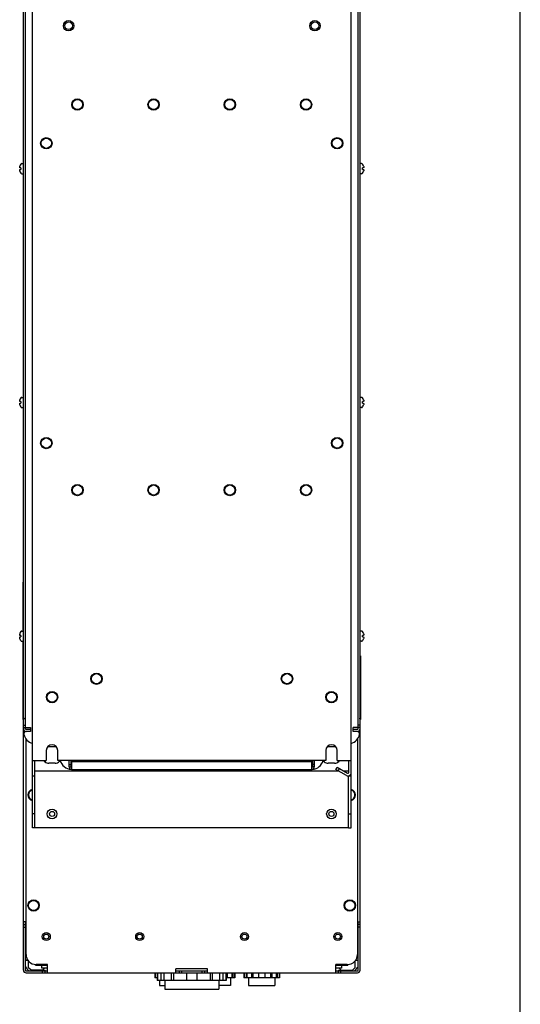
# Model space of a CAD drawing. Header units: millimetres. Extents: x 0 to 1800, y 0 to 1800.
# Tile 36 of 37: x 1406 to 1800, y 408 to 1183. Entities that reach past the tile are written whole.
import ezdxf

# ---------------------------------------------------------------- set-up
doc = ezdxf.new("R2010")
doc.units = ezdxf.units.MM
doc.header["$LTSCALE"] = 117.333333
doc.layers.get('0').update_dxf_attribs({"linetype": 'CONTINUOUS'})
doc.layers.add('00_COMPONENTS', color=7, linetype='CONTINUOUS')

msp = doc.modelspace()

# ---------------------------------------------------------------- linework, layer by layer
at = {"color": 7, "linetype": 'CONTINUOUS'}
msp.add_line((1800, 0), (1800, 1800), dxfattribs=at)
msp.add_line((1800, 0), (1800, 1800), dxfattribs=at)
at = {"layer": '00_COMPONENTS', "color": 7, "linetype": 'CONTINUOUS'}
for p, q in [((1415.8, 547.16), (1415.8, 1341.16)), ((1666.8, 547.16), (1666.8, 1341.16)), ((1410.3, 625.16), (1410.3, 1263.46)), ((1672.3, 625.16), (1672.3, 1263.46)), ((1407.59, 1070.16), (1408.8, 1070.16)), ((1675.01, 1070.16), (1673.8, 1070.16)), ((1405.86, 1067.18), (1406.02, 1067.18)), ((1405.86, 1065.14), (1406.02, 1065.14)), ((1405.93, 1067.86), (1406.02, 1068.16)), ((1406.02, 1064.16), (1405.93, 1064.46)), ((1406.8, 1066.76), (1405.94, 1066.76)), ((1405.94, 1065.56), (1406.8, 1065.56)), ((1406.8, 1066.76), (1406.8, 1065.56)), ((1407.59, 1062.16), (1408.8, 1062.16)), ((1675.01, 1062.16), (1673.8, 1062.16)), ((1676.66, 1066.76), (1675.8, 1066.76)), ((1675.8, 1065.56), (1675.8, 1066.76)), ((1675.8, 1065.56), (1676.66, 1065.56)), ((1676.59, 1068.16), (1676.67, 1067.86)), ((1676.74, 1067.18), (1676.59, 1067.18)), ((1676.75, 1065.14), (1676.59, 1065.14)), ((1676.67, 1064.46), (1676.59, 1064.16)), ((1405.93, 883.86), (1406.02, 884.16)), ((1407.59, 886.16), (1408.8, 886.16)), ((1675.01, 886.16), (1673.8, 886.16)), ((1676.59, 884.16), (1676.67, 883.86)), ((1405.86, 883.18), (1406.02, 883.18)), ((1405.86, 881.14), (1406.02, 881.14)), ((1406.02, 880.16), (1405.93, 880.46)), ((1406.8, 882.76), (1405.94, 882.76)), ((1405.94, 881.56), (1406.8, 881.56)), ((1406.8, 882.76), (1406.8, 881.56)), ((1407.59, 878.16), (1408.8, 878.16)), ((1675.01, 878.16), (1673.8, 878.16)), ((1676.66, 882.76), (1675.8, 882.76)), ((1675.8, 881.56), (1675.8, 882.76)), ((1675.8, 881.56), (1676.66, 881.56)), ((1676.74, 883.18), (1676.59, 883.18)), ((1676.75, 881.14), (1676.59, 881.14)), ((1676.67, 880.46), (1676.59, 880.16)), ((1676.59, 880.16), (1676.59, 880.16)), ((1408.6, 740.66), (1408.8, 740.66)), ((1408.6, 702.16), (1408.6, 740.66)), ((1405.86, 699.18), (1406.02, 699.18)), ((1406.02, 700.16), (1405.93, 699.86)), ((1406.8, 698.76), (1405.94, 698.76)), ((1406.8, 698.76), (1406.8, 697.56)), ((1407.59, 702.16), (1408.8, 702.16)), ((1675.01, 702.16), (1673.8, 702.16)), ((1676.66, 698.76), (1675.8, 698.76)), ((1675.8, 697.56), (1675.8, 698.76)), ((1676.59, 700.16), (1676.67, 699.86)), ((1676.74, 699.18), (1676.59, 699.18)), ((1405.86, 697.14), (1406.02, 697.14)), ((1406.02, 696.16), (1405.93, 696.46)), ((1405.94, 697.56), (1406.8, 697.56)), ((1407.59, 694.16), (1408.8, 694.16)), ((1408.6, 682.66), (1408.6, 694.16)), ((1675.01, 694.16), (1673.8, 694.16)), ((1675.8, 697.56), (1676.66, 697.56)), ((1676.75, 697.14), (1676.59, 697.14)), ((1676.67, 696.46), (1676.59, 696.16)), ((1408.5, 682.66), (1408.8, 682.66)), ((1408.5, 632.66), (1408.5, 682.66)), ((1674.1, 682.66), (1673.8, 682.66)), ((1674.1, 682.66), (1674.1, 632.66)), ((1408.5, 632.66), (1408.8, 632.66)), ((1408.8, 633.66), (1409.3, 633.66)), ((1408.8, 633.16), (1409.3, 633.16)), ((1408.8, 628.16), (1410.3, 628.16)), ((1409.3, 633.16), (1409.3, 633.66)), ((1673.8, 628.16), (1672.3, 628.16)), ((1673.8, 633.66), (1673.3, 633.66)), ((1673.3, 633.66), (1673.3, 633.16)), ((1673.8, 633.16), (1673.3, 633.16)), ((1674.1, 632.66), (1673.8, 632.66)), ((1408.8, 626.16), (1410.3, 626.16)), ((1409.06, 621.16), (1408.8, 621.16)), ((1408.8, 435.16), (1408.8, 621.16)), ((1414.3, 624.66), (1410.8, 624.66)), ((1671.8, 624.66), (1668.3, 624.66)), ((1673.8, 626.16), (1672.3, 626.16)), ((1673.54, 621.16), (1673.8, 621.16)), ((1673.8, 435.16), (1673.8, 621.16)), ((1410.8, 447.66), (1410.8, 617.18)), ((1671.8, 617.18), (1671.8, 447.66)), ((1426.8, 608.16), (1426.8, 600.16)), ((1435.8, 600.16), (1435.8, 608.16)), ((1646.8, 608.16), (1646.8, 600.16)), ((1655.8, 600.16), (1655.8, 608.16)), ((1415.8, 600.16), (1426.8, 600.16)), ((1425.8, 600.16), (1425.8, 599.16)), ((1433.8, 598.16), (1428.8, 598.16)), ((1646.8, 600.16), (1435.8, 600.16)), ((1444.8, 597.16), (1446.3, 597.16)), ((1446.3, 595.16), (1446.3, 600.16)), ((1454.8, 599.16), (1454.8, 600.16)), ((1465.8, 599.16), (1465.8, 600.16)), ((1616.8, 599.16), (1616.8, 600.16)), ((1627.8, 599.16), (1627.8, 600.16)), ((1636.3, 600.16), (1636.3, 595.16)), ((1637.8, 597.16), (1636.3, 597.16)), ((1653.8, 598.16), (1648.8, 598.16)), ((1655.8, 600.16), (1666.8, 600.16)), ((1444.8, 595.16), (1446.3, 595.16)), ((1637.8, 595.16), (1636.3, 595.16)), ((1654.82, 593.25), (1655.82, 594.98)), ((1663.05, 588.5), (1654.82, 593.25)), ((1656.56, 592.25), (1657.56, 593.98)), ((1415.8, 588.16), (1417.8, 588.16)), ((1664.8, 588.16), (1666.8, 588.16)), ((1417.8, 558.16), (1415.8, 558.16)), ((1664.8, 558.16), (1666.8, 558.16)), ((1417.8, 547.16), (1415.8, 547.16)), ((1664.8, 547.16), (1666.8, 547.16)), ((1410.8, 473.16), (1408.8, 473.16)), ((1671.8, 473.16), (1673.8, 473.16)), ((1408.8, 471.16), (1410.3, 471.16)), ((1408.8, 469.16), (1410.3, 469.16)), ((1673.8, 471.16), (1672.3, 471.16)), ((1673.8, 469.16), (1672.3, 469.16)), ((1410.3, 445.16), (1411.21, 445.16)), ((1410.3, 443.16), (1412.19, 443.16)), ((1411.8, 443.16), (1411.8, 443.8)), ((1412.8, 437.16), (1412.8, 442.38)), ((1670.74, 443.16), (1670.42, 443.16)), ((1670.8, 443.16), (1672.3, 443.16)), ((1671.39, 445.16), (1672.3, 445.16)), ((1414.8, 435.16), (1412.8, 437.16)), ((1423.8, 435.16), (1414.8, 435.16)), ((1418.3, 439.16), (1418.3, 439.68)), ((1418.3, 439.16), (1427.8, 439.16)), ((1427.8, 439.66), (1418.8, 439.66)), ((1423.3, 436.66), (1423.3, 439.16)), ((1427.8, 436.66), (1423.3, 436.66)), ((1425.3, 436.66), (1423.8, 435.16)), ((1423.8, 433.16), (1423.8, 434.66)), ((1425.8, 433.16), (1425.8, 434.66)), ((1427.8, 433.16), (1427.8, 439.66)), ((1553.8, 436.16), (1528.8, 436.16)), ((1528.8, 433.16), (1528.8, 436.16)), ((1531.3, 434.66), (1531.3, 433.16)), ((1533.3, 434.66), (1533.3, 433.16)), ((1549.3, 434.66), (1549.3, 433.16)), ((1551.3, 434.66), (1551.3, 433.16)), ((1553.8, 433.16), (1553.8, 436.16)), ((1663.8, 439.66), (1654.8, 439.66)), ((1654.8, 433.16), (1654.8, 439.66)), ((1654.8, 439.16), (1664.3, 439.16)), ((1659.3, 436.66), (1654.8, 436.66)), ((1656.8, 433.16), (1656.8, 434.66)), ((1658.8, 433.16), (1658.8, 434.66)), ((1659.3, 439.16), (1659.3, 436.66)), ((1664.3, 439.68), (1664.3, 439.16)), ((1410.8, 433.16), (1526.3, 433.16)), ((1512.3, 433.16), (1512.3, 429.16)), ((1514.1, 429.16), (1512.3, 429.16)), ((1512.53, 433.16), (1512.53, 429.16)), ((1514.05, 433.16), (1514.05, 429.16)), ((1514.1, 433.16), (1514.1, 427.16)), ((1568.5, 427.16), (1514.1, 427.16)), ((1514.4, 433.16), (1514.4, 427.16)), ((1515.9, 427.16), (1515.9, 423.26)), ((1516.93, 433.16), (1516.93, 427.16)), ((1519.45, 433.16), (1519.45, 427.16)), ((1520.1, 427.16), (1520.1, 420.16)), ((1525.11, 433.16), (1525.11, 427.16)), ((1526.89, 433.16), (1526.89, 427.16)), ((1537.3, 433.16), (1537.3, 427.16)), ((1545.3, 433.16), (1545.3, 427.16)), ((1555.71, 433.16), (1555.71, 427.16)), ((1556.3, 433.16), (1671.8, 433.16)), ((1557.5, 433.16), (1557.5, 427.16)), ((1562.5, 427.16), (1562.5, 420.16)), ((1563.15, 433.16), (1563.15, 427.16)), ((1565.68, 433.16), (1565.68, 427.16)), ((1568.21, 433.16), (1568.21, 427.16)), ((1568.5, 433.16), (1568.5, 427.16)), ((1575.3, 429.16), (1568.5, 429.16)), ((1569.27, 433.16), (1569.27, 429.16)), ((1571.7, 429.16), (1571.7, 423.26)), ((1572.81, 433.16), (1572.81, 429.16)), ((1573.55, 433.16), (1573.55, 429.16)), ((1575.08, 433.16), (1575.08, 429.16)), ((1575.3, 433.16), (1575.3, 429.16)), ((1582.3, 433.16), (1582.3, 429.16)), ((1610.3, 429.16), (1582.3, 429.16)), ((1582.53, 433.16), (1582.53, 429.16)), ((1584.05, 433.16), (1584.05, 429.16)), ((1584.79, 433.16), (1584.79, 429.16)), ((1585.9, 429.16), (1585.9, 423.26)), ((1588.33, 433.16), (1588.33, 429.16)), ((1589.41, 433.16), (1589.41, 429.16)), ((1593.8, 433.16), (1593.8, 429.16)), ((1598.8, 433.16), (1598.8, 429.16)), ((1603.19, 433.16), (1603.19, 429.16)), ((1604.27, 433.16), (1604.27, 429.16)), ((1606.7, 429.16), (1606.7, 423.26)), ((1607.81, 433.16), (1607.81, 429.16)), ((1608.55, 433.16), (1608.55, 429.16)), ((1610.08, 433.16), (1610.08, 429.16)), ((1610.3, 433.16), (1610.3, 429.16)), ((1515.9, 423.26), (1520.1, 423.26)), ((1520.1, 420.16), (1562.5, 420.16)), ((1571.7, 423.26), (1562.5, 423.26)), ((1585.9, 423.26), (1606.7, 423.26))]:
    msp.add_line(p, q, dxfattribs=at)
at = {"layer": '00_COMPONENTS', "color": 3, "linetype": 'CONTINUOUS'}
for p, q in [((1408.8, 633.66), (1408.8, 1263.91)), ((1673.8, 633.66), (1673.8, 1263.91)), ((1408.8, 621.16), (1408.8, 633.16)), ((1673.8, 621.16), (1673.8, 633.16)), ((1410.3, 626.16), (1414.3, 626.16)), ((1414.3, 623.16), (1411.06, 623.16)), ((1414.3, 626.16), (1414.3, 623.16)), ((1672.3, 626.16), (1668.3, 626.16)), ((1668.3, 623.16), (1668.3, 626.16)), ((1671.55, 623.16), (1668.3, 623.16)), ((1427.96, 611.16), (1434.64, 611.16)), ((1647.96, 611.16), (1654.64, 611.16)), ((1417.8, 547.16), (1417.8, 600.16)), ((1444.8, 595.16), (1444.8, 600.16)), ((1635.8, 599.16), (1446.8, 599.16)), ((1446.8, 593.16), (1446.8, 599.16)), ((1635.8, 593.16), (1635.8, 599.16)), ((1637.8, 600.16), (1637.8, 595.16)), ((1656.8, 599.16), (1656.8, 600.16)), ((1664.8, 600.16), (1664.8, 590.66)), ((1417.8, 592.16), (1656.7, 592.16)), ((1446.8, 593.16), (1635.8, 593.16)), ((1655.82, 594.98), (1664.05, 590.23)), ((1660.7, 592.16), (1664.8, 592.16)), ((1664.8, 547.16), (1664.8, 588.16)), ((1664.8, 547.16), (1417.8, 547.16)), ((1410.3, 435.16), (1410.3, 473.16)), ((1672.3, 435.16), (1672.3, 473.16)), ((1669.8, 442.38), (1669.8, 437.16)), ((1670.8, 443.16), (1670.74, 443.16)), ((1670.8, 443.16), (1670.8, 443.8)), ((1410.8, 434.66), (1427.8, 434.66)), ((1423.8, 435.16), (1425.8, 435.16)), ((1423.8, 434.66), (1423.8, 435.16)), ((1425.8, 434.66), (1425.8, 435.16)), ((1528.8, 434.66), (1553.8, 434.66)), ((1654.8, 434.66), (1671.8, 434.66)), ((1656.8, 435.16), (1667.8, 435.16)), ((1656.8, 435.16), (1656.8, 434.66)), ((1657.3, 436.66), (1658.8, 435.16)), ((1658.8, 434.66), (1658.8, 435.16)), ((1667.8, 435.16), (1669.8, 437.16))]:
    msp.add_line(p, q, dxfattribs=at)
at = {"layer": '00_COMPONENTS', "color": 4, "linetype": 'CONTINUOUS'}
msp.add_line((1526.3, 433.16), (1556.3, 433.16), dxfattribs=at)
at = {"layer": '00_COMPONENTS', "color": 7, "linetype": 'CONTINUOUS'}
for centre, radius in [((1444.3, 1178.66), 4.1), ((1444.3, 1178.66), 3), ((1638.3, 1178.66), 4.1), ((1638.3, 1178.66), 3), ((1451.3, 1116.66), 4.47), ((1451.3, 1116.66), 4), ((1511.3, 1116.66), 4.47), ((1511.3, 1116.66), 4), ((1571.3, 1116.66), 4.47), ((1571.3, 1116.66), 4), ((1631.3, 1116.66), 4.47), ((1631.3, 1116.66), 4), ((1426.8, 1086.16), 4.47), ((1426.8, 1086.16), 4), ((1655.8, 1086.16), 4.47), ((1655.8, 1086.16), 4), ((1426.8, 850.16), 4.47), ((1426.8, 850.16), 4), ((1655.8, 850.16), 4.47), ((1655.8, 850.16), 4), ((1451.3, 813.16), 4.47), ((1451.3, 813.16), 4), ((1511.3, 813.16), 4.47), ((1511.3, 813.16), 4), ((1571.3, 813.16), 4.47), ((1571.3, 813.16), 4), ((1631.3, 813.16), 4.47), ((1631.3, 813.16), 4), ((1466.3, 664.66), 4.47), ((1466.3, 664.66), 4), ((1616.3, 664.66), 4.47), ((1616.3, 664.66), 4), ((1431.3, 650.16), 4.47), ((1431.3, 650.16), 4), ((1651.3, 650.16), 4.47), ((1651.3, 650.16), 4), ((1431.3, 558.16), 2), ((1651.3, 558.16), 2), ((1416.8, 486.16), 4.47), ((1416.8, 486.16), 4), ((1665.8, 486.16), 4.47), ((1665.8, 486.16), 4), ((1426.8, 461.66), 3.15), ((1426.8, 461.66), 2), ((1500.3, 461.66), 3.15), ((1500.3, 461.66), 2), ((1582.8, 461.66), 3.15), ((1582.8, 461.66), 2), ((1656.3, 461.66), 3.15), ((1656.3, 461.66), 2)]:
    msp.add_circle(centre, radius, dxfattribs=at)
at = {"layer": '00_COMPONENTS', "color": 3, "linetype": 'CONTINUOUS'}
for centre in [(1431.3, 558.16), (1651.3, 558.16)]:
    msp.add_circle(centre, 3.8, dxfattribs=at)
at = {"layer": '00_COMPONENTS', "color": 7, "linetype": 'CONTINUOUS'}
for centre, radius, start, end in [((1412.2, 1066.16), 6.5, 146.94427, 162.07981), ((1407.59, 1069.16), 1, 90, 146.94427), ((1675.01, 1069.16), 1, 33.05573, 90), ((1670.4, 1066.16), 6.5, 17.92019, 33.05573), ((1405.86, 1067.2), 0.0157, 263.87075, 269.89818), ((1405.86, 1065.13), 0.0157, 90.28638, 96.08994), ((1410.36, 1066.66), 4.58, 164.82199, 165.45302), ((1410.35, 1065.66), 4.58, 194.54623, 195.17792), ((1412.2, 1066.16), 6.5, 197.92019, 213.05573), ((1407.59, 1063.16), 1, 213.05573, 270), ((1675.01, 1063.16), 1, 270, 326.94427), ((1670.4, 1066.16), 6.5, 326.94427, 342.07981), ((1672.25, 1066.66), 4.58, 14.54623, 15.17792), ((1672.24, 1065.66), 4.58, 344.82199, 345.45302), ((1676.75, 1067.2), 0.0157, 270.28638, 276.08994), ((1676.75, 1065.13), 0.0157, 83.87075, 89.89818), ((1410.36, 882.66), 4.58, 164.82199, 165.45302), ((1412.2, 882.16), 6.5, 146.94427, 162.07981), ((1407.59, 885.16), 1, 90, 146.94427), ((1675.01, 885.16), 1, 33.05573, 90), ((1670.4, 882.16), 6.5, 17.92019, 33.05573), ((1672.25, 882.66), 4.58, 14.54623, 15.17792), ((1405.86, 883.2), 0.0157, 263.87075, 269.89818), ((1405.86, 881.13), 0.0157, 90.28638, 96.08994), ((1410.35, 881.66), 4.58, 194.54623, 195.17792), ((1412.2, 882.16), 6.5, 197.92019, 213.05573), ((1407.59, 879.16), 1, 213.05573, 270), ((1675.01, 879.16), 1, 270, 326.94427), ((1670.4, 882.16), 6.5, 326.94427, 342.07981), ((1672.24, 881.66), 4.58, 344.82199, 345.45302), ((1676.75, 883.2), 0.0157, 270.28638, 276.08994), ((1676.75, 881.13), 0.0157, 83.87075, 89.89818), ((1405.86, 699.2), 0.0157, 263.87075, 269.89818), ((1410.36, 698.66), 4.58, 164.82199, 165.45302), ((1412.2, 698.16), 6.5, 146.94427, 162.07981), ((1407.59, 701.16), 1, 90, 146.94427), ((1675.01, 701.16), 1, 33.05573, 90), ((1670.4, 698.16), 6.5, 17.92019, 33.05573), ((1672.25, 698.66), 4.58, 14.54623, 15.17792), ((1676.75, 699.2), 0.0157, 270.28638, 276.08994), ((1405.86, 697.13), 0.0157, 90.28638, 96.08994), ((1410.35, 697.66), 4.58, 194.54623, 195.17792), ((1412.2, 698.16), 6.5, 197.92019, 213.05573), ((1407.59, 695.16), 1, 213.05573, 270), ((1675.01, 695.16), 1, 270, 326.94427), ((1670.4, 698.16), 6.5, 326.94427, 342.07981), ((1672.24, 697.66), 4.58, 344.82199, 345.45302), ((1676.75, 697.13), 0.0157, 83.87075, 89.89818), ((1410.8, 621.16), 2, 119.95661, 180), ((1410.8, 625.16), 0.5, 180, 270), ((1671.8, 625.16), 0.5, 270, 360), ((1671.8, 621.16), 2, 0, 74.83079), ((1431.3, 608.16), 4.5, 0, 180), ((1651.3, 608.16), 4.5, 0, 180), ((1428.77, 603.13), 4.95, 216.82406, 228.19495), ((1428.8, 603.17), 5.01, 228.21628, 230.89509), ((1428.8, 603.16), 5, 230.82607, 269.99389), ((1433.8, 603.16), 5, 269.99331, 310.40958), ((1433.81, 603.15), 4.99, 310.37848, 322.66154), ((1648.77, 603.13), 4.95, 217.30666, 228.19896), ((1648.8, 603.17), 5.01, 228.21617, 230.89499), ((1648.8, 603.16), 5, 230.82598, 269.99389), ((1653.8, 603.16), 5, 269.99331, 310.40973), ((1653.81, 603.15), 4.99, 310.38245, 323.13438), ((1446.8, 595.16), 0.5, 180, 270), ((1635.8, 595.16), 0.5, 270, 360), ((1664.3, 590.66), 2.5, 240, 360), ((1416.8, 573.16), 4.47, 102.93241, 257.06764), ((1416.8, 573.16), 4, 104.47917, 255.52083), ((1665.8, 573.16), 4.47, 282.93241, 77.06764), ((1665.8, 573.16), 4, 284.47917, 75.52083), ((1418.8, 447.66), 8, 180, 270), ((1663.8, 447.66), 8, 270, 360), ((1410.8, 435.16), 2, 180, 270), ((1671.8, 435.16), 2, 270, 360)]:
    msp.add_arc(centre, radius, start, end, dxfattribs=at)
at = {"layer": '00_COMPONENTS', "color": 3, "linetype": 'CONTINUOUS'}
for centre, radius, start, end in [((1410.8, 625.16), 2, 180, 270), ((1411.06, 621.16), 2, 90, 194.47751), ((1418.8, 623.16), 10, 194.47751, 252.53285), ((1663.8, 623.16), 10, 287.46715, 345.52249), ((1671.55, 621.16), 2, 345.52249, 90), ((1671.8, 625.16), 2, 285.16921, 360), ((1447.3, 603.16), 10, 197.46593, 263.89228), ((1635.3, 603.16), 10, 276.10772, 342.53407), ((1446.8, 595.16), 2, 180, 270), ((1635.8, 595.16), 2, 270, 360), ((1664.3, 590.66), 0.5, 240, 360), ((1418.8, 443.16), 10, 211.72127, 238.27873), ((1410.8, 435.16), 0.5, 180, 270), ((1663.8, 443.16), 10, 301.72127, 328.27873), ((1671.8, 435.16), 0.5, 270, 360)]:
    msp.add_arc(centre, radius, start, end, dxfattribs=at)
at = {"layer": '00_COMPONENTS', "color": 7, "linetype": 'CONTINUOUS'}
for points, knots in [([(1405.86, 1067.18), (1405.85, 1067.18), (1405.84, 1067.19), (1405.83, 1067.21), (1405.83, 1067.24), (1405.83, 1067.3), (1405.83, 1067.37), (1405.85, 1067.47), (1405.87, 1067.62), (1405.9, 1067.73), (1405.92, 1067.81)], [0, 0, 0, 0, 0.032144, 0.057541, 0.090815, 0.181673, 0.30338, 0.451841, 0.621586, 1, 1, 1, 1]), ([(1405.92, 1064.51), (1405.9, 1064.59), (1405.87, 1064.71), (1405.85, 1064.85), (1405.83, 1064.95), (1405.83, 1065.03), (1405.83, 1065.08), (1405.83, 1065.11), (1405.84, 1065.13), (1405.85, 1065.14), (1405.86, 1065.14)], [0, 0, 0, 0, 0.378452, 0.548197, 0.696654, 0.818355, 0.909203, 0.942473, 0.967863, 1, 1, 1, 1]), ([(1405.93, 1067.27), (1405.92, 1067.25), (1405.9, 1067.22), (1405.88, 1067.19), (1405.86, 1067.18), (1405.86, 1067.18)], [0, 0, 0, 0, 0.658106, 0.864917, 1, 1, 1, 1]), ([(1405.86, 1065.14), (1405.86, 1065.14), (1405.88, 1065.14), (1405.9, 1065.11), (1405.92, 1065.08), (1405.93, 1065.05)], [0, 0, 0, 0, 0.134946, 0.341684, 1, 1, 1, 1]), ([(1405.98, 1067.31), (1405.97, 1067.31), (1405.95, 1067.3), (1405.94, 1067.28), (1405.93, 1067.27)], [0, 0, 0, 0, 0.37844, 1, 1, 1, 1]), ([(1405.93, 1065.05), (1405.94, 1065.04), (1405.95, 1065.02), (1405.97, 1065.01), (1405.98, 1065.01)], [0, 0, 0, 0, 0.621563, 1, 1, 1, 1]), ([(1405.94, 1066.76), (1405.95, 1066.79), (1405.97, 1066.85), (1406.01, 1066.99), (1406.02, 1067.1), (1406.02, 1067.18)], [0, 0, 0, 0, 0.203495, 0.462495, 1, 1, 1, 1]), ([(1406.02, 1065.14), (1406.02, 1065.22), (1406.01, 1065.33), (1405.97, 1065.47), (1405.95, 1065.54), (1405.94, 1065.56)], [0, 0, 0, 0, 0.537507, 0.796507, 1, 1, 1, 1]), ([(1406.02, 1067.18), (1406.02, 1067.2), (1406.01, 1067.23), (1406.01, 1067.28), (1405.99, 1067.31), (1405.98, 1067.31)], [0, 0, 0, 0, 0.389068, 0.687521, 1, 1, 1, 1]), ([(1405.98, 1065.01), (1405.99, 1065.01), (1406.01, 1065.05), (1406.01, 1065.09), (1406.02, 1065.12), (1406.02, 1065.14)], [0, 0, 0, 0, 0.312482, 0.610935, 1, 1, 1, 1]), ([(1676.59, 1067.18), (1676.58, 1067.1), (1676.6, 1066.99), (1676.63, 1066.85), (1676.65, 1066.79), (1676.66, 1066.76)], [0, 0, 0, 0, 0.537506, 0.796506, 1, 1, 1, 1]), ([(1676.66, 1065.56), (1676.65, 1065.54), (1676.63, 1065.47), (1676.6, 1065.33), (1676.58, 1065.22), (1676.59, 1065.14)], [0, 0, 0, 0, 0.203495, 0.462495, 1, 1, 1, 1]), ([(1676.63, 1067.31), (1676.61, 1067.31), (1676.6, 1067.28), (1676.59, 1067.23), (1676.59, 1067.2), (1676.59, 1067.18)], [0, 0, 0, 0, 0.312484, 0.610937, 1, 1, 1, 1]), ([(1676.59, 1065.14), (1676.59, 1065.12), (1676.59, 1065.09), (1676.6, 1065.05), (1676.61, 1065.01), (1676.63, 1065.01)], [0, 0, 0, 0, 0.389068, 0.687521, 1, 1, 1, 1]), ([(1676.67, 1067.27), (1676.66, 1067.28), (1676.65, 1067.3), (1676.63, 1067.31), (1676.63, 1067.31)], [0, 0, 0, 0, 0.621562, 1, 1, 1, 1]), ([(1676.63, 1065.01), (1676.63, 1065.01), (1676.65, 1065.02), (1676.66, 1065.04), (1676.67, 1065.05)], [0, 0, 0, 0, 0.37844, 1, 1, 1, 1]), ([(1676.75, 1067.18), (1676.74, 1067.18), (1676.73, 1067.19), (1676.7, 1067.22), (1676.68, 1067.25), (1676.67, 1067.27)], [0, 0, 0, 0, 0.134946, 0.341684, 1, 1, 1, 1]), ([(1676.67, 1065.05), (1676.68, 1065.08), (1676.7, 1065.11), (1676.73, 1065.14), (1676.74, 1065.14), (1676.75, 1065.14)], [0, 0, 0, 0, 0.658106, 0.864917, 1, 1, 1, 1]), ([(1676.68, 1067.81), (1676.7, 1067.73), (1676.73, 1067.62), (1676.76, 1067.47), (1676.77, 1067.37), (1676.77, 1067.3), (1676.77, 1067.24), (1676.77, 1067.21), (1676.76, 1067.19), (1676.75, 1067.18), (1676.75, 1067.18)], [0, 0, 0, 0, 0.378452, 0.548197, 0.696654, 0.818355, 0.909203, 0.942473, 0.967863, 1, 1, 1, 1]), ([(1676.75, 1065.14), (1676.75, 1065.14), (1676.76, 1065.13), (1676.77, 1065.11), (1676.77, 1065.08), (1676.77, 1065.03), (1676.77, 1064.95), (1676.76, 1064.85), (1676.73, 1064.71), (1676.7, 1064.59), (1676.68, 1064.51)], [0, 0, 0, 0, 0.032144, 0.057541, 0.090815, 0.181673, 0.30338, 0.451841, 0.621586, 1, 1, 1, 1]), ([(1405.86, 883.18), (1405.85, 883.18), (1405.84, 883.19), (1405.83, 883.21), (1405.83, 883.24), (1405.83, 883.3), (1405.83, 883.37), (1405.85, 883.47), (1405.87, 883.62), (1405.9, 883.73), (1405.92, 883.81)], [0, 0, 0, 0, 0.032144, 0.057541, 0.090815, 0.181673, 0.30338, 0.451841, 0.621586, 1, 1, 1, 1]), ([(1676.68, 883.81), (1676.7, 883.73), (1676.73, 883.62), (1676.76, 883.47), (1676.77, 883.37), (1676.77, 883.3), (1676.77, 883.24), (1676.77, 883.21), (1676.76, 883.19), (1676.75, 883.18), (1676.75, 883.18)], [0, 0, 0, 0, 0.378452, 0.548197, 0.696654, 0.818355, 0.909203, 0.942473, 0.967863, 1, 1, 1, 1]), ([(1405.92, 880.51), (1405.9, 880.59), (1405.87, 880.71), (1405.85, 880.85), (1405.83, 880.95), (1405.83, 881.03), (1405.83, 881.08), (1405.83, 881.11), (1405.84, 881.13), (1405.85, 881.14), (1405.86, 881.14)], [0, 0, 0, 0, 0.378452, 0.548197, 0.696654, 0.818355, 0.909203, 0.942473, 0.967863, 1, 1, 1, 1]), ([(1405.93, 883.27), (1405.92, 883.25), (1405.9, 883.22), (1405.88, 883.19), (1405.86, 883.18), (1405.86, 883.18)], [0, 0, 0, 0, 0.658106, 0.864917, 1, 1, 1, 1]), ([(1405.86, 881.14), (1405.86, 881.14), (1405.88, 881.14), (1405.9, 881.11), (1405.92, 881.08), (1405.93, 881.05)], [0, 0, 0, 0, 0.134946, 0.341684, 1, 1, 1, 1]), ([(1405.98, 883.31), (1405.97, 883.31), (1405.95, 883.3), (1405.94, 883.28), (1405.93, 883.27)], [0, 0, 0, 0, 0.37844, 1, 1, 1, 1]), ([(1405.93, 881.05), (1405.94, 881.04), (1405.95, 881.02), (1405.97, 881.01), (1405.98, 881.01)], [0, 0, 0, 0, 0.621563, 1, 1, 1, 1]), ([(1405.94, 882.76), (1405.95, 882.79), (1405.97, 882.85), (1406.01, 882.99), (1406.02, 883.1), (1406.02, 883.18)], [0, 0, 0, 0, 0.203495, 0.462495, 1, 1, 1, 1]), ([(1406.02, 881.14), (1406.02, 881.22), (1406.01, 881.33), (1405.97, 881.47), (1405.95, 881.54), (1405.94, 881.56)], [0, 0, 0, 0, 0.537507, 0.796507, 1, 1, 1, 1]), ([(1406.02, 883.18), (1406.02, 883.2), (1406.01, 883.23), (1406.01, 883.28), (1405.99, 883.31), (1405.98, 883.31)], [0, 0, 0, 0, 0.389068, 0.687521, 1, 1, 1, 1]), ([(1405.98, 881.01), (1405.99, 881.01), (1406.01, 881.05), (1406.01, 881.09), (1406.02, 881.12), (1406.02, 881.14)], [0, 0, 0, 0, 0.312482, 0.610935, 1, 1, 1, 1]), ([(1676.59, 883.18), (1676.58, 883.1), (1676.6, 882.99), (1676.63, 882.85), (1676.65, 882.79), (1676.66, 882.76)], [0, 0, 0, 0, 0.537506, 0.796506, 1, 1, 1, 1]), ([(1676.66, 881.56), (1676.65, 881.54), (1676.63, 881.47), (1676.6, 881.33), (1676.58, 881.22), (1676.59, 881.14)], [0, 0, 0, 0, 0.203495, 0.462495, 1, 1, 1, 1]), ([(1676.63, 883.31), (1676.61, 883.31), (1676.6, 883.28), (1676.59, 883.23), (1676.59, 883.2), (1676.59, 883.18)], [0, 0, 0, 0, 0.312484, 0.610937, 1, 1, 1, 1]), ([(1676.59, 881.14), (1676.59, 881.12), (1676.59, 881.09), (1676.6, 881.05), (1676.61, 881.01), (1676.63, 881.01)], [0, 0, 0, 0, 0.389068, 0.687521, 1, 1, 1, 1]), ([(1676.67, 883.27), (1676.66, 883.28), (1676.65, 883.3), (1676.63, 883.31), (1676.63, 883.31)], [0, 0, 0, 0, 0.621562, 1, 1, 1, 1]), ([(1676.63, 881.01), (1676.63, 881.01), (1676.65, 881.02), (1676.66, 881.04), (1676.67, 881.05)], [0, 0, 0, 0, 0.37844, 1, 1, 1, 1]), ([(1676.75, 883.18), (1676.74, 883.18), (1676.73, 883.19), (1676.7, 883.22), (1676.68, 883.25), (1676.67, 883.27)], [0, 0, 0, 0, 0.134946, 0.341684, 1, 1, 1, 1]), ([(1676.67, 881.05), (1676.68, 881.08), (1676.7, 881.11), (1676.73, 881.14), (1676.74, 881.14), (1676.75, 881.14)], [0, 0, 0, 0, 0.658106, 0.864917, 1, 1, 1, 1]), ([(1676.75, 881.14), (1676.75, 881.14), (1676.76, 881.13), (1676.77, 881.11), (1676.77, 881.08), (1676.77, 881.03), (1676.77, 880.95), (1676.76, 880.85), (1676.73, 880.71), (1676.7, 880.59), (1676.68, 880.51)], [0, 0, 0, 0, 0.032144, 0.057541, 0.090815, 0.181673, 0.30338, 0.451841, 0.621586, 1, 1, 1, 1]), ([(1405.86, 699.18), (1405.85, 699.18), (1405.84, 699.19), (1405.83, 699.21), (1405.83, 699.24), (1405.83, 699.3), (1405.83, 699.37), (1405.85, 699.47), (1405.87, 699.62), (1405.9, 699.73), (1405.92, 699.81)], [0, 0, 0, 0, 0.032144, 0.057541, 0.090815, 0.181673, 0.30338, 0.451841, 0.621586, 1, 1, 1, 1]), ([(1405.93, 699.27), (1405.92, 699.25), (1405.9, 699.22), (1405.88, 699.19), (1405.86, 699.18), (1405.86, 699.18)], [0, 0, 0, 0, 0.658106, 0.864917, 1, 1, 1, 1]), ([(1405.98, 699.31), (1405.97, 699.31), (1405.95, 699.3), (1405.94, 699.28), (1405.93, 699.27)], [0, 0, 0, 0, 0.37844, 1, 1, 1, 1]), ([(1405.94, 698.76), (1405.95, 698.79), (1405.97, 698.85), (1406.01, 698.99), (1406.02, 699.1), (1406.02, 699.18)], [0, 0, 0, 0, 0.203495, 0.462495, 1, 1, 1, 1]), ([(1406.02, 699.18), (1406.02, 699.2), (1406.01, 699.23), (1406.01, 699.28), (1405.99, 699.31), (1405.98, 699.31)], [0, 0, 0, 0, 0.389068, 0.687521, 1, 1, 1, 1]), ([(1676.59, 699.18), (1676.58, 699.1), (1676.6, 698.99), (1676.63, 698.85), (1676.65, 698.79), (1676.66, 698.76)], [0, 0, 0, 0, 0.537506, 0.796506, 1, 1, 1, 1]), ([(1676.63, 699.31), (1676.61, 699.31), (1676.6, 699.28), (1676.59, 699.23), (1676.59, 699.2), (1676.59, 699.18)], [0, 0, 0, 0, 0.312484, 0.610937, 1, 1, 1, 1]), ([(1676.67, 699.27), (1676.66, 699.28), (1676.65, 699.3), (1676.63, 699.31), (1676.63, 699.31)], [0, 0, 0, 0, 0.621562, 1, 1, 1, 1]), ([(1676.75, 699.18), (1676.74, 699.18), (1676.73, 699.19), (1676.7, 699.22), (1676.68, 699.25), (1676.67, 699.27)], [0, 0, 0, 0, 0.134946, 0.341684, 1, 1, 1, 1]), ([(1676.68, 699.81), (1676.7, 699.73), (1676.73, 699.62), (1676.76, 699.47), (1676.77, 699.37), (1676.77, 699.3), (1676.77, 699.24), (1676.77, 699.21), (1676.76, 699.19), (1676.75, 699.18), (1676.75, 699.18)], [0, 0, 0, 0, 0.378452, 0.548197, 0.696654, 0.818355, 0.909203, 0.942473, 0.967863, 1, 1, 1, 1]), ([(1405.92, 696.51), (1405.9, 696.59), (1405.87, 696.71), (1405.85, 696.85), (1405.83, 696.95), (1405.83, 697.03), (1405.83, 697.08), (1405.83, 697.11), (1405.84, 697.13), (1405.85, 697.14), (1405.86, 697.14)], [0, 0, 0, 0, 0.378452, 0.548197, 0.696654, 0.818355, 0.909203, 0.942473, 0.967863, 1, 1, 1, 1]), ([(1405.86, 697.14), (1405.86, 697.14), (1405.88, 697.14), (1405.9, 697.11), (1405.92, 697.08), (1405.93, 697.05)], [0, 0, 0, 0, 0.134946, 0.341684, 1, 1, 1, 1]), ([(1405.93, 697.05), (1405.94, 697.04), (1405.95, 697.02), (1405.97, 697.01), (1405.98, 697.01)], [0, 0, 0, 0, 0.621563, 1, 1, 1, 1]), ([(1406.02, 697.14), (1406.02, 697.22), (1406.01, 697.33), (1405.97, 697.47), (1405.95, 697.54), (1405.94, 697.56)], [0, 0, 0, 0, 0.537507, 0.796507, 1, 1, 1, 1]), ([(1405.98, 697.01), (1405.99, 697.01), (1406.01, 697.05), (1406.01, 697.09), (1406.02, 697.12), (1406.02, 697.14)], [0, 0, 0, 0, 0.312482, 0.610935, 1, 1, 1, 1]), ([(1676.66, 697.56), (1676.65, 697.54), (1676.63, 697.47), (1676.6, 697.33), (1676.58, 697.22), (1676.59, 697.14)], [0, 0, 0, 0, 0.203495, 0.462495, 1, 1, 1, 1]), ([(1676.59, 697.14), (1676.59, 697.12), (1676.59, 697.09), (1676.6, 697.05), (1676.61, 697.01), (1676.63, 697.01)], [0, 0, 0, 0, 0.389068, 0.687521, 1, 1, 1, 1]), ([(1676.63, 697.01), (1676.63, 697.01), (1676.65, 697.02), (1676.66, 697.04), (1676.67, 697.05)], [0, 0, 0, 0, 0.37844, 1, 1, 1, 1]), ([(1676.67, 697.05), (1676.68, 697.08), (1676.7, 697.11), (1676.73, 697.14), (1676.74, 697.14), (1676.75, 697.14)], [0, 0, 0, 0, 0.658106, 0.864917, 1, 1, 1, 1]), ([(1676.75, 697.14), (1676.75, 697.14), (1676.76, 697.13), (1676.77, 697.11), (1676.77, 697.08), (1676.77, 697.03), (1676.77, 696.95), (1676.76, 696.85), (1676.73, 696.71), (1676.7, 696.59), (1676.68, 696.51)], [0, 0, 0, 0, 0.032144, 0.057541, 0.090815, 0.181673, 0.30338, 0.451841, 0.621586, 1, 1, 1, 1])]:
    msp.add_open_spline(points, degree=3, knots=knots, dxfattribs=at)

doc.saveas('drawing.dxf')
